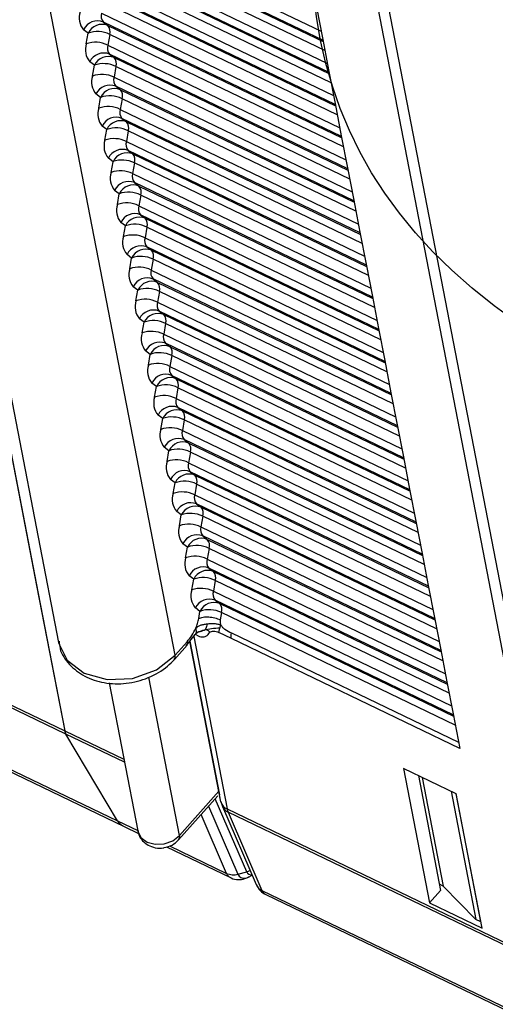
# Model space of a CAD drawing. Header units: millimetres. Extents: x 46 to 1057, y -1515 to -1121.
# Tile 18 of 63: x 252 to 268, y -1438 to -1406. Entities that reach past the tile are written whole.
import ezdxf

# ---------------------------------------------------------------- set-up
doc = ezdxf.new("R2010")
doc.units = ezdxf.units.MM

msp = doc.modelspace()

# ---------------------------------------------------------------- linework, layer by layer
at = {"linetype": 'Continuous', "lineweight": 25}
for p, q in [((246.723, -1392.113), (252.988, -1424.524)), ((246.723, -1392.113), (252.938, -1424.267)), ((247.417, -1393.915), (253.637, -1426.093)), ((257.379, -1426.503), (251.972, -1398.531)), ((262.724, -1399.816), (268.989, -1432.226)), ((262.724, -1399.816), (268.94, -1431.969)), ((263.419, -1401.617), (269.639, -1433.795)), ((254.425, -1402.83), (262.058, -1406.504)), ((262.113, -1406.791), (254.481, -1403.117)), ((254.628, -1403.228), (262.122, -1406.835)), ((262.177, -1407.123), (254.684, -1403.516)), ((254.624, -1403.859), (262.257, -1407.533)), ((262.312, -1407.821), (254.68, -1404.147)), ((254.827, -1404.257), (262.321, -1407.864)), ((262.376, -1408.152), (254.883, -1404.545)), ((254.823, -1404.889), (262.456, -1408.563)), ((262.511, -1408.851), (254.879, -1405.177)), ((255.026, -1405.287), (262.52, -1408.894)), ((262.575, -1409.182), (255.082, -1405.575)), ((261.909, -1405.734), (262.108, -1406.764)), ((255.022, -1405.919), (262.655, -1409.593)), ((262.71, -1409.88), (255.078, -1406.206)), ((255.078, -1406.206), (255.225, -1406.317)), ((255.225, -1406.317), (262.719, -1409.924)), ((254.591, -1406.564), (254.443, -1406.454)), ((254.531, -1406.908), (254.591, -1406.564)), ((255.281, -1406.605), (255.221, -1406.948)), ((262.774, -1410.212), (255.281, -1406.605)), ((262.108, -1406.764), (262.307, -1407.793)), ((255.221, -1406.948), (262.854, -1410.622)), ((262.909, -1410.91), (255.277, -1407.236)), ((255.277, -1407.236), (255.424, -1407.346)), ((255.424, -1407.346), (262.918, -1410.953)), ((254.79, -1407.594), (254.642, -1407.483)), ((254.73, -1407.937), (254.79, -1407.594)), ((255.48, -1407.634), (255.42, -1407.978)), ((262.974, -1411.241), (255.48, -1407.634)), ((255.42, -1407.978), (263.053, -1411.652)), ((262.307, -1407.793), (262.506, -1408.823)), ((263.109, -1411.94), (255.476, -1408.266)), ((255.476, -1408.266), (255.623, -1408.376)), ((254.989, -1408.623), (254.841, -1408.513)), ((254.929, -1408.967), (254.989, -1408.623)), ((255.623, -1408.376), (263.117, -1411.983)), ((255.679, -1408.664), (255.619, -1409.008)), ((263.173, -1412.271), (255.679, -1408.664)), ((262.506, -1408.823), (262.705, -1409.853)), ((255.619, -1409.008), (263.252, -1412.682)), ((255.188, -1409.653), (255.04, -1409.543)), ((263.308, -1412.969), (255.675, -1409.295)), ((255.675, -1409.295), (255.822, -1409.406)), ((255.822, -1409.406), (263.316, -1413.013)), ((255.128, -1409.997), (255.188, -1409.653)), ((255.878, -1409.694), (255.818, -1410.037)), ((263.372, -1413.301), (255.878, -1409.694)), ((262.705, -1409.853), (262.904, -1410.883)), ((255.818, -1410.037), (263.451, -1413.711)), ((263.507, -1413.999), (255.874, -1410.325)), ((255.874, -1410.325), (256.021, -1410.435)), ((256.021, -1410.435), (263.515, -1414.043)), ((255.387, -1410.683), (255.239, -1410.572)), ((255.327, -1411.026), (255.387, -1410.683)), ((256.077, -1410.723), (256.017, -1411.067)), ((263.571, -1414.33), (256.077, -1410.723)), ((256.017, -1411.067), (263.65, -1414.741)), ((262.904, -1410.883), (263.103, -1411.912)), ((263.706, -1415.029), (256.073, -1411.355)), ((256.073, -1411.355), (256.22, -1411.465)), ((256.22, -1411.465), (263.714, -1415.072)), ((255.586, -1411.712), (255.438, -1411.602)), ((255.526, -1412.056), (255.586, -1411.712)), ((256.276, -1411.753), (256.216, -1412.097)), ((263.77, -1415.36), (256.276, -1411.753)), ((256.216, -1412.097), (263.849, -1415.771)), ((263.103, -1411.912), (263.302, -1412.942)), ((263.905, -1416.058), (256.272, -1412.385)), ((256.272, -1412.385), (256.42, -1412.495)), ((255.785, -1412.742), (255.637, -1412.632)), ((255.725, -1413.086), (255.785, -1412.742)), ((256.42, -1412.495), (263.913, -1416.102)), ((256.475, -1412.783), (256.416, -1413.126)), ((263.969, -1416.39), (256.475, -1412.783)), ((263.302, -1412.942), (263.501, -1413.972)), ((256.416, -1413.126), (264.048, -1416.8)), ((255.984, -1413.772), (255.836, -1413.661)), ((264.104, -1417.088), (256.471, -1413.414)), ((256.471, -1413.414), (256.619, -1413.525)), ((256.619, -1413.525), (264.112, -1417.132)), ((255.924, -1414.115), (255.984, -1413.772)), ((256.674, -1413.812), (256.615, -1414.156)), ((264.168, -1417.419), (256.674, -1413.812)), ((263.501, -1413.972), (263.7, -1415.001)), ((256.615, -1414.156), (264.247, -1417.83)), ((264.303, -1418.118), (256.67, -1414.444)), ((256.67, -1414.444), (256.818, -1414.554)), ((256.818, -1414.554), (264.311, -1418.161)), ((256.183, -1414.801), (256.036, -1414.691)), ((256.123, -1415.145), (256.183, -1414.801)), ((256.873, -1414.842), (256.814, -1415.186)), ((264.367, -1418.449), (256.873, -1414.842)), ((256.814, -1415.186), (264.446, -1418.86)), ((263.7, -1415.001), (263.899, -1416.031)), ((264.502, -1419.148), (256.869, -1415.474)), ((256.869, -1415.474), (257.017, -1415.584)), ((257.017, -1415.584), (264.51, -1419.191)), ((256.382, -1415.831), (256.235, -1415.721)), ((256.322, -1416.175), (256.382, -1415.831)), ((257.072, -1415.872), (257.013, -1416.215)), ((264.566, -1419.479), (257.072, -1415.872)), ((257.013, -1416.215), (264.645, -1419.889)), ((263.899, -1416.031), (264.098, -1417.061)), ((264.701, -1420.177), (257.068, -1416.503)), ((257.068, -1416.503), (257.216, -1416.614)), ((256.581, -1416.861), (256.434, -1416.75)), ((256.521, -1417.204), (256.581, -1416.861)), ((257.216, -1416.614), (264.709, -1420.221)), ((257.271, -1416.901), (257.212, -1417.245)), ((264.765, -1420.508), (257.271, -1416.901)), ((264.098, -1417.061), (264.297, -1418.09)), ((257.212, -1417.245), (264.844, -1420.919)), ((256.78, -1417.89), (256.633, -1417.78)), ((264.9, -1421.207), (257.267, -1417.533)), ((257.267, -1417.533), (257.415, -1417.643)), ((257.415, -1417.643), (264.908, -1421.25)), ((256.72, -1418.234), (256.78, -1417.89)), ((257.47, -1417.931), (257.411, -1418.275)), ((264.964, -1421.538), (257.47, -1417.931)), ((264.297, -1418.09), (264.497, -1419.12)), ((257.411, -1418.275), (265.043, -1421.949)), ((265.099, -1422.237), (257.466, -1418.563)), ((257.466, -1418.563), (257.614, -1418.673)), ((257.614, -1418.673), (265.107, -1422.28)), ((256.979, -1418.92), (256.832, -1418.81)), ((256.92, -1419.264), (256.979, -1418.92)), ((257.669, -1418.961), (257.61, -1419.304)), ((265.163, -1422.568), (257.669, -1418.961)), ((257.61, -1419.304), (265.242, -1422.978)), ((264.497, -1419.12), (264.696, -1420.15)), ((265.298, -1423.266), (257.665, -1419.592)), ((257.665, -1419.592), (257.813, -1419.703)), ((257.813, -1419.703), (265.306, -1423.31)), ((257.178, -1419.95), (257.031, -1419.839)), ((257.119, -1420.294), (257.178, -1419.95)), ((257.868, -1419.99), (257.809, -1420.334)), ((265.362, -1423.598), (257.868, -1419.99)), ((257.809, -1420.334), (265.441, -1424.008)), ((264.696, -1420.15), (264.895, -1421.179)), ((265.497, -1424.296), (257.864, -1420.622)), ((257.864, -1420.622), (258.012, -1420.732)), ((257.377, -1420.979), (257.23, -1420.869)), ((258.012, -1420.732), (265.506, -1424.339)), ((257.318, -1421.323), (257.377, -1420.979)), ((258.068, -1421.02), (258.008, -1421.364)), ((265.561, -1424.627), (258.068, -1421.02)), ((264.895, -1421.179), (265.094, -1422.209)), ((258.008, -1421.364), (265.641, -1425.038)), ((257.576, -1422.009), (257.429, -1421.899)), ((265.696, -1425.326), (258.064, -1421.652)), ((258.064, -1421.652), (258.211, -1421.762)), ((258.211, -1421.762), (265.705, -1425.369)), ((257.517, -1422.353), (257.576, -1422.009)), ((258.267, -1422.05), (258.207, -1422.394)), ((265.76, -1425.657), (258.267, -1422.05)), ((265.094, -1422.209), (265.293, -1423.239)), ((258.207, -1422.394), (265.84, -1426.068)), ((265.895, -1426.355), (258.263, -1422.681)), ((258.263, -1422.681), (258.41, -1422.792)), ((258.41, -1422.792), (265.904, -1426.399)), ((257.775, -1423.039), (257.628, -1422.929)), ((257.716, -1423.383), (257.775, -1423.039)), ((258.466, -1423.08), (258.406, -1423.423)), ((265.959, -1426.687), (258.466, -1423.08)), ((258.406, -1423.423), (266.039, -1427.097)), ((265.293, -1423.239), (265.492, -1424.268)), ((243.044, -1423.73), (253.839, -1428.927)), ((266.094, -1427.385), (258.462, -1423.711)), ((258.462, -1423.711), (258.609, -1423.821)), ((253.88, -1429.033), (243.074, -1423.832)), ((257.974, -1424.069), (257.827, -1423.958)), ((257.915, -1424.412), (257.974, -1424.069)), ((258.665, -1424.109), (258.605, -1424.453)), ((258.609, -1423.821), (266.103, -1427.428)), ((266.158, -1427.716), (258.665, -1424.109)), ((252.938, -1424.267), (253.839, -1428.927)), ((265.492, -1424.268), (265.691, -1425.298)), ((252.988, -1424.524), (253.839, -1428.927)), ((258.605, -1424.453), (266.238, -1428.127)), ((266.293, -1428.415), (258.661, -1424.741)), ((258.661, -1424.741), (258.808, -1424.851)), ((258.173, -1425.098), (258.026, -1424.988)), ((258.808, -1424.851), (266.302, -1428.458)), ((258.134, -1425.328), (258.173, -1425.098)), ((258.864, -1425.139), (258.824, -1425.368)), ((266.357, -1428.746), (258.864, -1425.139)), ((265.691, -1425.298), (265.89, -1426.328)), ((258.037, -1425.64), (258.049, -1425.774)), ((258.781, -1425.776), (258.81, -1425.639)), ((258.81, -1425.639), (258.846, -1425.534)), ((257.737, -1426.208), (258.025, -1425.836)), ((257.975, -1425.9), (259.045, -1431.433)), ((258.072, -1425.862), (258.023, -1425.839)), ((258.04, -1425.809), (258.081, -1425.773)), ((259.181, -1425.969), (258.781, -1425.776)), ((266.502, -1429.493), (259.181, -1425.969)), ((259.184, -1425.79), (266.463, -1429.294)), ((257.353, -1426.642), (257.764, -1426.179)), ((257.379, -1426.503), (257.761, -1426.073)), ((257.852, -1426.059), (258.804, -1430.983)), ((258.848, -1431.2), (257.854, -1426.057)), ((265.89, -1426.328), (266.089, -1427.357)), ((244.159, -1426.34), (255.527, -1431.812)), ((244.281, -1426.478), (255.74, -1431.993)), ((257.517, -1432.285), (256.537, -1427.212)), ((255.262, -1427.386), (256.181, -1432.139)), ((266.089, -1427.357), (266.288, -1428.387)), ((266.288, -1428.387), (266.502, -1429.493)), ((253.839, -1428.927), (255.737, -1429.84)), ((255.527, -1431.812), (253.88, -1429.033)), ((255.755, -1429.936), (253.88, -1429.033)), ((266.383, -1430.943), (264.703, -1430.134)), ((264.703, -1430.134), (265.536, -1434.446)), ((265.176, -1430.361), (265.888, -1434.049)), ((265.294, -1430.419), (265.968, -1433.905)), ((257.491, -1432.424), (258.749, -1431.007)), ((257.517, -1432.285), (258.781, -1430.861)), ((258.848, -1431.2), (258.804, -1430.983)), ((266.222, -1430.865), (267.016, -1434.976)), ((267.176, -1435.053), (266.382, -1430.942)), ((267.216, -1435.254), (266.383, -1430.943)), ((258.451, -1431.343), (259.393, -1433.522)), ((259.674, -1433.443), (258.662, -1431.105)), ((258.848, -1431.197), (258.895, -1431.351)), ((258.895, -1431.351), (259.979, -1433.859)), ((259.029, -1433.497), (258.213, -1431.611)), ((259.045, -1431.433), (269.84, -1436.629)), ((259.076, -1431.534), (260.16, -1434.042)), ((269.881, -1436.736), (259.076, -1431.534)), ((255.527, -1431.812), (256.178, -1432.125)), ((255.74, -1431.993), (256.207, -1432.218)), ((257.101, -1432.648), (259.151, -1433.635)), ((257.199, -1432.617), (259.029, -1433.497)), ((259.393, -1433.522), (259.674, -1433.443)), ((259.734, -1433.616), (259.849, -1433.558)), ((265.968, -1433.905), (265.85, -1433.848)), ((267.016, -1434.976), (265.968, -1433.905)), ((260.16, -1434.042), (271.529, -1439.514)), ((260.283, -1434.18), (271.742, -1439.696)), ((265.888, -1434.049), (265.536, -1434.446)), ((265.536, -1434.446), (267.216, -1435.254)), ((267.176, -1435.053), (267.016, -1434.976)), ((267.177, -1435.052), (267.176, -1435.053))]:
    msp.add_line(p, q, dxfattribs=at)
at = {"linetype": 'Continuous', "lineweight": 25, "flags": 128}
for points in [[(253.637, -1426.093), (253.64, -1426.104), (253.918, -1426.668), (254.467, -1427.083), (255.204, -1427.287), (256.016, -1427.248), (256.78, -1426.973), (257.379, -1426.503)], [(256.181, -1432.139), (256.182, -1432.143), (256.281, -1432.344), (256.477, -1432.492), (256.74, -1432.565), (257.03, -1432.551), (257.303, -1432.453), (257.517, -1432.285)], [(259.393, -1433.522), (259.433, -1433.589), (259.487, -1433.634), (259.552, -1433.656), (259.627, -1433.654), (259.709, -1433.628), (259.734, -1433.616)]]:
    msp.add_lwpolyline(points, dxfattribs=at)
at = {"linetype": 'Continuous', "lineweight": 25}
for centre, radius, start, end in [((254.904, -1406.066), 0.602, 161.7951, 220.0865), ((255.308, -1406.013), 0.301, 161.7985, 220.0831), ((254.892, -1406.667), 0.497, 68.0337, 154.5197), ((255.039, -1406.778), 0.497, 68.0356, 154.5179), ((254.995, -1406.511), 0.301, 341.7911, 40.0905), ((254.889, -1407.38), 0.869, 63.1706, 110.089), ((255.103, -1407.096), 0.602, 161.7948, 220.0868), ((254.829, -1407.723), 0.868, 63.1693, 110.0903), ((255.507, -1407.042), 0.301, 161.7985, 220.0831), ((255.091, -1407.697), 0.497, 68.0342, 154.5192), ((255.238, -1407.807), 0.497, 68.0362, 154.5173), ((255.194, -1407.54), 0.301, 341.7914, 40.0903), ((255.088, -1408.409), 0.869, 63.1718, 110.0878), ((255.302, -1408.125), 0.602, 161.7948, 220.0868), ((255.028, -1408.753), 0.868, 63.17, 110.0896), ((255.706, -1408.072), 0.301, 161.7983, 220.0833), ((255.29, -1408.727), 0.497, 68.0353, 154.5181), ((255.437, -1408.837), 0.497, 68.0366, 154.5168), ((255.287, -1409.439), 0.869, 63.1724, 110.0871), ((255.393, -1408.57), 0.301, 341.7914, 40.0903), ((255.501, -1409.155), 0.602, 161.7948, 220.0868), ((255.227, -1409.783), 0.868, 63.1687, 110.0908), ((255.489, -1409.756), 0.497, 68.0342, 154.5192), ((255.905, -1409.102), 0.301, 161.7985, 220.0831), ((255.636, -1409.867), 0.497, 68.0356, 154.5179), ((255.486, -1410.469), 0.869, 63.1711, 110.0885), ((255.592, -1409.6), 0.301, 341.7911, 40.0905), ((255.7, -1410.185), 0.602, 161.7948, 220.0868), ((255.426, -1410.812), 0.868, 63.1693, 110.0903), ((256.104, -1410.131), 0.301, 161.7988, 220.0828), ((255.688, -1410.786), 0.497, 68.0348, 154.5186), ((255.836, -1410.897), 0.497, 68.0362, 154.5173), ((255.791, -1410.629), 0.301, 341.7914, 40.0903), ((255.685, -1411.498), 0.869, 63.1718, 110.0878), ((255.899, -1411.214), 0.602, 161.7948, 220.0868), ((255.625, -1411.842), 0.868, 63.17, 110.0896), ((256.303, -1411.161), 0.301, 161.7983, 220.0833), ((255.887, -1411.816), 0.497, 68.0353, 154.5181), ((256.035, -1411.926), 0.497, 68.035, 154.5184), ((255.99, -1411.659), 0.301, 341.7911, 40.0905), ((255.884, -1412.528), 0.869, 63.1706, 110.089), ((256.098, -1412.244), 0.602, 161.7948, 220.0868), ((255.824, -1412.872), 0.868, 63.1687, 110.0908), ((256.502, -1412.191), 0.301, 161.7985, 220.0831), ((256.086, -1412.846), 0.497, 68.0342, 154.5192), ((256.234, -1412.956), 0.497, 68.0356, 154.5179), ((256.083, -1413.558), 0.869, 63.1711, 110.0885), ((256.189, -1412.689), 0.301, 341.7911, 40.0905), ((256.024, -1413.901), 0.868, 63.17, 110.0896), ((256.297, -1413.274), 0.602, 161.7948, 220.0868), ((256.285, -1413.875), 0.497, 68.0348, 154.5186), ((256.701, -1413.22), 0.301, 161.7983, 220.0833), ((256.433, -1413.986), 0.497, 68.0366, 154.5168), ((256.388, -1413.718), 0.301, 341.7914, 40.0903), ((256.282, -1414.587), 0.869, 63.1718, 110.0878), ((256.496, -1414.303), 0.602, 161.795, 220.0867), ((256.223, -1414.931), 0.869, 63.1706, 110.0889), ((256.9, -1414.25), 0.301, 161.7983, 220.0833), ((256.484, -1414.905), 0.497, 68.0353, 154.5181), ((256.632, -1415.015), 0.497, 68.0356, 154.5179), ((256.587, -1414.748), 0.301, 341.7911, 40.0905), ((256.481, -1415.617), 0.869, 63.1706, 110.089), ((256.695, -1415.333), 0.602, 161.7948, 220.0868), ((256.422, -1415.961), 0.868, 63.1693, 110.0903), ((257.1, -1415.28), 0.301, 161.7985, 220.0831), ((256.683, -1415.935), 0.497, 68.0342, 154.5192), ((256.831, -1416.045), 0.497, 68.0362, 154.5173), ((256.786, -1415.778), 0.301, 341.7916, 40.09), ((256.68, -1416.647), 0.869, 63.1711, 110.0885), ((256.894, -1416.363), 0.602, 161.7948, 220.0868), ((256.621, -1416.99), 0.868, 63.17, 110.0896), ((257.299, -1416.309), 0.301, 161.7983, 220.0833), ((256.882, -1416.964), 0.497, 68.0348, 154.5186), ((257.03, -1417.075), 0.497, 68.0366, 154.5168), ((256.879, -1417.676), 0.869, 63.1718, 110.0878), ((256.986, -1416.807), 0.301, 341.7914, 40.0903), ((256.82, -1418.02), 0.868, 63.1687, 110.0908), ((257.093, -1417.393), 0.602, 161.7951, 220.0865), ((257.081, -1417.994), 0.497, 68.0337, 154.5197), ((257.498, -1417.339), 0.301, 161.7985, 220.0831), ((257.229, -1418.104), 0.497, 68.0356, 154.5179), ((257.185, -1417.837), 0.301, 341.7911, 40.0905), ((257.078, -1418.706), 0.869, 63.1706, 110.089), ((257.292, -1418.422), 0.602, 161.7948, 220.0868), ((257.019, -1419.05), 0.868, 63.1693, 110.0903), ((257.697, -1418.369), 0.301, 161.7985, 220.0831), ((257.28, -1419.024), 0.497, 68.0342, 154.5192), ((257.428, -1419.134), 0.497, 68.0362, 154.5173), ((257.384, -1418.867), 0.301, 341.7914, 40.0903), ((257.277, -1419.736), 0.869, 63.1718, 110.0878), ((257.491, -1419.452), 0.602, 161.7948, 220.0868), ((257.218, -1420.08), 0.868, 63.17, 110.0896), ((257.896, -1419.399), 0.301, 161.7983, 220.0833), ((257.48, -1420.053), 0.497, 68.0353, 154.5181), ((257.627, -1420.164), 0.497, 68.0366, 154.5168), ((257.583, -1419.896), 0.301, 341.7914, 40.0903), ((257.476, -1420.766), 0.869, 63.1724, 110.0871), ((257.69, -1420.482), 0.602, 161.7948, 220.0868), ((257.417, -1421.109), 0.868, 63.1687, 110.0908), ((258.095, -1420.428), 0.301, 161.7985, 220.0831), ((257.679, -1421.083), 0.497, 68.0342, 154.5192), ((257.826, -1421.193), 0.497, 68.0356, 154.5179), ((257.676, -1421.795), 0.869, 63.1711, 110.0885), ((257.782, -1420.926), 0.301, 341.7911, 40.0905), ((257.616, -1422.139), 0.868, 63.1693, 110.0903), ((257.889, -1421.511), 0.602, 161.7948, 220.0868), ((258.294, -1421.458), 0.301, 161.7988, 220.0828), ((257.878, -1422.113), 0.497, 68.0348, 154.5186), ((258.025, -1422.223), 0.497, 68.0366, 154.5168), ((257.981, -1421.956), 0.301, 341.7914, 40.0903), ((257.875, -1422.825), 0.869, 63.1718, 110.0878), ((258.088, -1422.541), 0.602, 161.7948, 220.0868), ((257.815, -1423.169), 0.868, 63.17, 110.0896), ((258.493, -1422.488), 0.301, 161.7983, 220.0833), ((258.077, -1423.142), 0.497, 68.0353, 154.5181), ((258.224, -1423.253), 0.497, 68.035, 154.5184), ((258.18, -1422.985), 0.301, 341.7911, 40.0905), ((258.074, -1423.855), 0.869, 63.1706, 110.089), ((258.287, -1423.571), 0.602, 161.7948, 220.0868), ((258.014, -1424.198), 0.868, 63.1687, 110.0908), ((258.692, -1423.517), 0.301, 161.7985, 220.0831), ((258.276, -1424.172), 0.497, 68.0342, 154.5192), ((258.423, -1424.282), 0.497, 68.0356, 154.5179), ((258.273, -1424.884), 0.869, 63.1711, 110.0885), ((258.379, -1424.015), 0.301, 341.7911, 40.0905), ((258.486, -1424.6), 0.602, 161.7948, 220.0868), ((258.213, -1425.228), 0.868, 63.17, 110.0896), ((258.475, -1425.202), 0.497, 68.0348, 154.5186), ((258.891, -1424.547), 0.301, 161.7983, 220.0833), ((258.622, -1425.312), 0.497, 68.0366, 154.5168), ((258.472, -1425.914), 0.869, 63.1718, 110.0878), ((258.578, -1425.045), 0.301, 341.7914, 40.0903), ((257.228, -1426.547), 0.157, 322.6394, 16.2076), ((259.18, -1431.119), 0.341, 193.6275, 246.7712), ((259.227, -1431.205), 0.363, 203.7501, 245.3901), ((259.528, -1431.343), 0.491, 190.5026, 202.9096), ((257.365, -1432.329), 0.159, 322.789, 15.9559), ((259.243, -1433.021), 0.522, 245.701, 286.6358), ((259.266, -1433.41), 0.253, 200.2119, 242.6124), ((259.511, -1432.859), 0.607, 285.6023, 296.5305), ((259.819, -1433.393), 0.154, 199.2401, 279.0179), ((260.311, -1433.712), 0.363, 203.8858, 245.3733), ((260.397, -1433.955), 0.252, 200.1753, 243.1198)]:
    msp.add_arc(centre, radius, start, end, dxfattribs=at)
for centre, start_param, end_param in [((255.097, -1428.588), 3.093479, 3.268012), ((255.097, -1428.588), 3.093479, 3.268012), ((256.745, -1431.367), 3.268012, 3.64727), ((256.745, -1431.367), 3.268012, 3.64727)]:
    msp.add_ellipse(centre, major_axis=(1.251, 0.369), ratio=0.500924, start_param=start_param, end_param=end_param, dxfattribs=at)
at = {"color": 2}
msp.add_open_spline([(288.627, -1357.03), (270.351, -1380.271), (250.629, -1405.353), (280.783, -1423.379), (316.494, -1420.569), (317.981, -1383.929), (342.679, -1354.765), (306.995, -1339.081), (294.275, -1351.51), (288.627, -1357.03)], degree=3, knots=[0, 0, 0, 0, 61.947554, 66.854133, 102.618183, 142.363656, 165.750044, 194.154007, 216.843264, 216.843264, 216.843264, 216.843264], dxfattribs=at)
at = {"linetype": 'Continuous', "lineweight": 25}
for points, knots in [([(258.037, -1425.64), (258.059, -1425.588), (258.102, -1425.481), (258.123, -1425.379), (258.134, -1425.328)], [0, 0, 0, 0, 0.497165, 1, 1, 1, 1]), ([(258.134, -1425.328), (258.178, -1425.311), (258.266, -1425.277), (258.454, -1425.271), (258.654, -1425.299), (258.767, -1425.345), (258.824, -1425.368)], [0, 0, 0, 0, 0.249996, 0.500001, 0.749995, 1, 1, 1, 1]), ([(258.824, -1425.368), (258.821, -1425.397), (258.817, -1425.438), (258.829, -1425.495), (258.84, -1425.521), (258.846, -1425.534)], [0, 0, 0, 0, 0.528137, 0.766373, 1, 1, 1, 1]), ([(257.761, -1426.073), (257.815, -1426.008), (257.919, -1425.881), (257.999, -1425.719), (258.037, -1425.64)], [0, 0, 0, 0, 0.51632, 1, 1, 1, 1]), ([(258.033, -1425.819), (258.041, -1425.81), (258.068, -1425.775), (258.164, -1425.73), (258.256, -1425.71), (258.315, -1425.696)], [0, 0, 0, 0, 0.113386, 0.429031, 1, 1, 1, 1]), ([(258.037, -1425.64), (258.084, -1425.604), (258.153, -1425.551), (258.296, -1425.512), (258.371, -1425.502), (258.41, -1425.497)], [0, 0, 0, 0, 0.504764, 0.74824, 1, 1, 1, 1]), ([(258.128, -1425.757), (258.131, -1425.757), (258.188, -1425.751), (258.254, -1425.723), (258.315, -1425.696)], [0, 0, 0, 0, 0.05554, 1, 1, 1, 1]), ([(258.41, -1425.497), (258.401, -1425.526), (258.384, -1425.583), (258.353, -1425.666), (258.33, -1425.685), (258.315, -1425.696)], [0, 0, 0, 0, 0.280135, 0.544506, 1, 1, 1, 1]), ([(258.81, -1425.639), (258.724, -1425.643), (258.572, -1425.649), (258.392, -1425.682), (258.315, -1425.696)], [0, 0, 0, 0, 0.57013, 1, 1, 1, 1]), ([(258.486, -1425.77), (258.475, -1425.754), (258.451, -1425.723), (258.389, -1425.691), (258.344, -1425.694), (258.315, -1425.696)], [0, 0, 0, 0, 0.239731, 0.496673, 1, 1, 1, 1]), ([(258.41, -1425.497), (258.448, -1425.493), (258.524, -1425.486), (258.64, -1425.486), (258.748, -1425.504), (258.812, -1425.524), (258.846, -1425.534)], [0, 0, 0, 0, 0.251826, 0.494109, 0.737633, 1, 1, 1, 1]), ([(258.846, -1425.534), (258.863, -1425.561), (258.898, -1425.616), (259.015, -1425.706), (259.112, -1425.755), (259.184, -1425.79)], [0, 0, 0, 0, 0.207751, 0.416157, 1, 1, 1, 1]), ([(258.049, -1425.774), (258.044, -1425.793), (258.034, -1425.832), (258.006, -1425.856), (257.992, -1425.868)], [0, 0, 0, 0, 0.488076, 1, 1, 1, 1]), ([(258.072, -1425.862), (258.103, -1425.876), (258.163, -1425.903), (258.245, -1425.92), (258.315, -1425.918), (258.407, -1425.878), (258.452, -1425.816), (258.486, -1425.77)], [0, 0, 0, 0, 0.14178, 0.27635, 0.411012, 0.553129, 1, 1, 1, 1]), ([(258.081, -1425.773), (258.1, -1425.767), (258.129, -1425.758), (258.123, -1425.76), (258.121, -1425.76)], [0, 0, 0, 0, 0.663842, 1, 1, 1, 1]), ([(258.486, -1425.77), (258.525, -1425.751), (258.581, -1425.723), (258.693, -1425.739), (258.752, -1425.764), (258.781, -1425.776)], [0, 0, 0, 0, 0.536083, 0.770168, 1, 1, 1, 1]), ([(259.181, -1425.969), (259.178, -1425.942), (259.171, -1425.89), (259.18, -1425.823), (259.184, -1425.79)], [0, 0, 0, 0, 0.500016, 1, 1, 1, 1]), ([(253.662, -1426.05), (253.667, -1426.13), (253.684, -1426.409), (253.974, -1426.821), (254.462, -1427.203), (255.101, -1427.415), (255.819, -1427.437), (256.536, -1427.253), (257.051, -1426.952), (257.283, -1426.714), (257.353, -1426.642)], [0, 0, 0, 0, 0.057231, 0.197524, 0.336715, 0.480444, 0.62894, 0.780036, 0.933117, 1, 1, 1, 1]), ([(257.761, -1426.073), (257.766, -1426.114), (257.773, -1426.172), (257.738, -1426.199), (257.728, -1426.206)], [0, 0, 0, 0, 0.718188, 1, 1, 1, 1]), ([(256.191, -1432.133), (256.196, -1432.172), (256.212, -1432.29), (256.327, -1432.457), (256.513, -1432.607), (256.746, -1432.683), (256.931, -1432.706), (257.023, -1432.674), (257.031, -1432.672)], [0, 0, 0, 0, 0.105517, 0.320432, 0.527869, 0.742885, 0.9771, 1, 1, 1, 1]), ([(257.031, -1432.672), (257.118, -1432.651), (257.295, -1432.609), (257.426, -1432.486), (257.491, -1432.424)], [0, 0, 0, 0, 0.495853, 1, 1, 1, 1]), ([(259.148, -1433.629), (259.156, -1433.634), (259.227, -1433.686), (259.397, -1433.703), (259.598, -1433.683), (259.705, -1433.625), (259.751, -1433.601)], [0, 0, 0, 0, 0.040823, 0.415289, 0.748563, 1, 1, 1, 1]), ([(259.979, -1433.859), (260.017, -1433.93), (260.089, -1434.064), (260.222, -1434.14), (260.284, -1434.176)], [0, 0, 0, 0, 0.531462, 1, 1, 1, 1])]:
    msp.add_open_spline(points, degree=3, knots=knots, dxfattribs=at)

doc.saveas('drawing.dxf')
